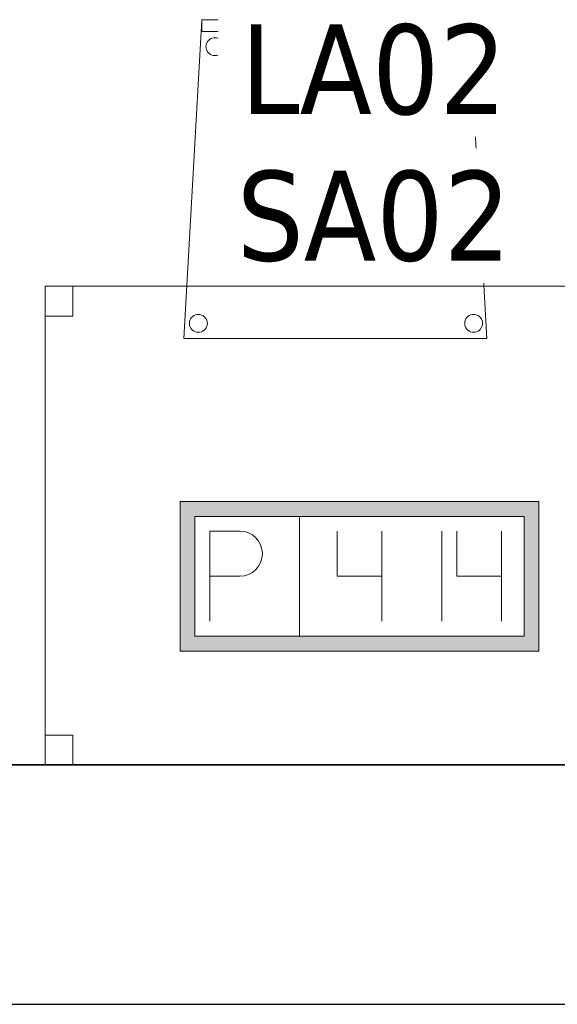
# Model space of a CAD drawing. Header units: metres. Extents: x 391.1 to 427.5, y 12.8 to 28.4.
# Tile 70 of 195: x 414.9 to 415.8, y 12.8 to 14.5. Entities that reach past the tile are written whole.
import ezdxf

# ---------------------------------------------------------------- set-up
doc = ezdxf.new("R2010")
doc.units = ezdxf.units.M
doc.layers.add('01_SUELOS', color=7, linetype='Continuous', lineweight=25, true_color=0x007f00)
for name, color, linetype, lineweight in [('02_MOBILIARIO', 7, 'Continuous', 18), ('A-DETL-____-MBND', 7, 'Continuous', 18), ('A-WALL-____-MCUT', 7, 'Continuous', 25), ('A-WALL-____-OTLN', 7, 'Continuous', 25), ('E-ELEC-FIXT-IDEN', 7, 'Continuous', 30)]:
    doc.layers.add(name, color=color, linetype=linetype, lineweight=lineweight)
doc.styles.add('Tahoma_3', font='tahoma.ttf', dxfattribs={"height": 0.15})

# ---------------------------------------------------------------- blocks, each defined once
blk = doc.blocks.new('Family - Cadira confident_PA-152142-03_ELEC_P0A')
at = {"layer": 'A-DETL-____-MBND', "color": 253, "true_color": 0xaaaaaa}
for p, q in [((0, 0), (0.03, 0.5326)), ((0.03, 0.5326), (0, 0)), ((0.03, 0.5126), (0.03, 0.5326)), ((0.03, 0.5326), (0.4765, 0.5326)), ((0.03, 0.5326), (0.03, 0.5126)), ((0.4765, 0.5326), (0.03, 0.5326)), ((0.03, 0.5326), (0.4765, 0.5326)), ((0.4765, 0.5326), (0.03, 0.5326)), ((0.4765, 0.5326), (0.4765, 0.5126)), ((0.4765, 0.5126), (0.4765, 0.5326)), ((0.4765, 0.5326), (0.5065, 0)), ((0.5065, 0), (0.4765, 0.5326)), ((0.4765, 0.5126), (0.03, 0.5126)), ((0.03, 0.5126), (0.4765, 0.5126)), ((0.0378, 0.4927), (0.039, 0.495)), ((0.039, 0.495), (0.0378, 0.4927)), ((0.039, 0.495), (0.0405, 0.4972)), ((0.0405, 0.4972), (0.039, 0.495)), ((0.0405, 0.4972), (0.0423, 0.499)), ((0.0423, 0.499), (0.0405, 0.4972)), ((0.0423, 0.499), (0.0445, 0.5005)), ((0.0445, 0.5005), (0.0423, 0.499)), ((0.0445, 0.5005), (0.0468, 0.5016)), ((0.0468, 0.5016), (0.0445, 0.5005)), ((0.0468, 0.5016), (0.0493, 0.5022)), ((0.0493, 0.5022), (0.0468, 0.5016)), ((0.0493, 0.5022), (0.0519, 0.5024)), ((0.0519, 0.5024), (0.0493, 0.5022)), ((0.0519, 0.5024), (0.0545, 0.5022)), ((0.0545, 0.5022), (0.0519, 0.5024)), ((0.0545, 0.5022), (0.057, 0.5015)), ((0.057, 0.5015), (0.0545, 0.5022)), ((0.057, 0.5015), (0.0594, 0.5004)), ((0.0594, 0.5004), (0.057, 0.5015)), ((0.0594, 0.5004), (0.0615, 0.4989)), ((0.0615, 0.4989), (0.0594, 0.5004)), ((0.0615, 0.4989), (0.0633, 0.4971)), ((0.0633, 0.4971), (0.0615, 0.4989)), ((0.0633, 0.4971), (0.0648, 0.4949)), ((0.0648, 0.4949), (0.0633, 0.4971)), ((0.0648, 0.4949), (0.0659, 0.4926)), ((0.0659, 0.4926), (0.0648, 0.4949)), ((0.4378, 0.4927), (0.439, 0.495)), ((0.439, 0.495), (0.4378, 0.4927)), ((0.439, 0.495), (0.4405, 0.4972)), ((0.4405, 0.4972), (0.439, 0.495)), ((0.4405, 0.4972), (0.4423, 0.499)), ((0.4423, 0.499), (0.4405, 0.4972)), ((0.4423, 0.499), (0.4445, 0.5005)), ((0.4445, 0.5005), (0.4423, 0.499)), ((0.4445, 0.5005), (0.4468, 0.5016)), ((0.4468, 0.5016), (0.4445, 0.5005)), ((0.4468, 0.5016), (0.4493, 0.5022)), ((0.4493, 0.5022), (0.4468, 0.5016)), ((0.4493, 0.5022), (0.4519, 0.5024)), ((0.4519, 0.5024), (0.4493, 0.5022)), ((0.4519, 0.5024), (0.4545, 0.5022)), ((0.4545, 0.5022), (0.4519, 0.5024)), ((0.4545, 0.5022), (0.457, 0.5015)), ((0.457, 0.5015), (0.4545, 0.5022)), ((0.457, 0.5015), (0.4594, 0.5004)), ((0.4594, 0.5004), (0.457, 0.5015)), ((0.4594, 0.5004), (0.4615, 0.4989)), ((0.4615, 0.4989), (0.4594, 0.5004)), ((0.4615, 0.4989), (0.4633, 0.4971)), ((0.4633, 0.4971), (0.4615, 0.4989)), ((0.4633, 0.4971), (0.4648, 0.4949)), ((0.4648, 0.4949), (0.4633, 0.4971)), ((0.4648, 0.4949), (0.4659, 0.4926)), ((0.4659, 0.4926), (0.4648, 0.4949)), ((0.0369, 0.4876), (0.0372, 0.4902)), ((0.0372, 0.4902), (0.0369, 0.4876)), ((0.0371, 0.485), (0.0369, 0.4876)), ((0.0369, 0.4876), (0.0371, 0.485)), ((0.0378, 0.4825), (0.0371, 0.485)), ((0.0371, 0.485), (0.0378, 0.4825)), ((0.0372, 0.4902), (0.0378, 0.4927)), ((0.0378, 0.4927), (0.0372, 0.4902)), ((0.0389, 0.4801), (0.0378, 0.4825)), ((0.0378, 0.4825), (0.0389, 0.4801)), ((0.0404, 0.478), (0.0389, 0.4801)), ((0.0389, 0.4801), (0.0404, 0.478)), ((0.0422, 0.4761), (0.0404, 0.478)), ((0.0404, 0.478), (0.0422, 0.4761)), ((0.0633, 0.4779), (0.0614, 0.476)), ((0.0614, 0.476), (0.0633, 0.4779)), ((0.0648, 0.48), (0.0633, 0.4779)), ((0.0633, 0.4779), (0.0648, 0.48)), ((0.0659, 0.4823), (0.0648, 0.48)), ((0.0648, 0.48), (0.0659, 0.4823)), ((0.0659, 0.4926), (0.0666, 0.49)), ((0.0666, 0.49), (0.0659, 0.4926)), ((0.0666, 0.4848), (0.0659, 0.4823)), ((0.0659, 0.4823), (0.0666, 0.4848)), ((0.0666, 0.49), (0.0668, 0.4874)), ((0.0668, 0.4874), (0.0666, 0.49)), ((0.0668, 0.4874), (0.0666, 0.4848)), ((0.0666, 0.4848), (0.0668, 0.4874)), ((0.4369, 0.4876), (0.4372, 0.4902)), ((0.4372, 0.4902), (0.4369, 0.4876)), ((0.4371, 0.485), (0.4369, 0.4876)), ((0.4369, 0.4876), (0.4371, 0.485)), ((0.4378, 0.4825), (0.4371, 0.485)), ((0.4371, 0.485), (0.4378, 0.4825)), ((0.4372, 0.4902), (0.4378, 0.4927)), ((0.4378, 0.4927), (0.4372, 0.4902)), ((0.4389, 0.4801), (0.4378, 0.4825)), ((0.4378, 0.4825), (0.4389, 0.4801)), ((0.4404, 0.478), (0.4389, 0.4801)), ((0.4389, 0.4801), (0.4404, 0.478)), ((0.4422, 0.4761), (0.4404, 0.478)), ((0.4404, 0.478), (0.4422, 0.4761)), ((0.4633, 0.4779), (0.4614, 0.476)), ((0.4614, 0.476), (0.4633, 0.4779)), ((0.4648, 0.48), (0.4633, 0.4779)), ((0.4633, 0.4779), (0.4648, 0.48)), ((0.4659, 0.4823), (0.4648, 0.48)), ((0.4648, 0.48), (0.4659, 0.4823)), ((0.4659, 0.4926), (0.4666, 0.49)), ((0.4666, 0.49), (0.4659, 0.4926)), ((0.4666, 0.4848), (0.4659, 0.4823)), ((0.4659, 0.4823), (0.4666, 0.4848)), ((0.4666, 0.49), (0.4668, 0.4874)), ((0.4668, 0.4874), (0.4666, 0.49)), ((0.4668, 0.4874), (0.4666, 0.4848)), ((0.4666, 0.4848), (0.4668, 0.4874)), ((0.0443, 0.4746), (0.0422, 0.4761)), ((0.0422, 0.4761), (0.0443, 0.4746)), ((0.0467, 0.4735), (0.0443, 0.4746)), ((0.0443, 0.4746), (0.0467, 0.4735)), ((0.0492, 0.4728), (0.0467, 0.4735)), ((0.0467, 0.4735), (0.0492, 0.4728)), ((0.0518, 0.4726), (0.0492, 0.4728)), ((0.0492, 0.4728), (0.0518, 0.4726)), ((0.0544, 0.4728), (0.0518, 0.4726)), ((0.0518, 0.4726), (0.0544, 0.4728)), ((0.0569, 0.4734), (0.0544, 0.4728)), ((0.0544, 0.4728), (0.0569, 0.4734)), ((0.0593, 0.4745), (0.0569, 0.4734)), ((0.0569, 0.4734), (0.0593, 0.4745)), ((0.0614, 0.476), (0.0593, 0.4745)), ((0.0593, 0.4745), (0.0614, 0.476)), ((0.4443, 0.4746), (0.4422, 0.4761)), ((0.4422, 0.4761), (0.4443, 0.4746)), ((0.4467, 0.4735), (0.4443, 0.4746)), ((0.4443, 0.4746), (0.4467, 0.4735)), ((0.4492, 0.4728), (0.4467, 0.4735)), ((0.4467, 0.4735), (0.4492, 0.4728)), ((0.4518, 0.4726), (0.4492, 0.4728)), ((0.4492, 0.4728), (0.4518, 0.4726)), ((0.4544, 0.4728), (0.4518, 0.4726)), ((0.4518, 0.4726), (0.4544, 0.4728)), ((0.4569, 0.4734), (0.4544, 0.4728)), ((0.4544, 0.4728), (0.4569, 0.4734)), ((0.4593, 0.4745), (0.4569, 0.4734)), ((0.4569, 0.4734), (0.4593, 0.4745)), ((0.4614, 0.476), (0.4593, 0.4745)), ((0.4593, 0.4745), (0.4614, 0.476)), ((0.0113, 0.0326), (0.0128, 0.0347)), ((0.0128, 0.0347), (0.0113, 0.0326)), ((0.0128, 0.0347), (0.0147, 0.0366)), ((0.0147, 0.0366), (0.0128, 0.0347)), ((0.0147, 0.0366), (0.0168, 0.0381)), ((0.0168, 0.0381), (0.0147, 0.0366)), ((0.0168, 0.0381), (0.0192, 0.0392)), ((0.0192, 0.0392), (0.0168, 0.0381)), ((0.0192, 0.0392), (0.0217, 0.0398)), ((0.0217, 0.0398), (0.0192, 0.0392)), ((0.0217, 0.0398), (0.0243, 0.04)), ((0.0243, 0.04), (0.0217, 0.0398)), ((0.0243, 0.04), (0.0269, 0.0398)), ((0.0269, 0.0398), (0.0243, 0.04)), ((0.0269, 0.0398), (0.0294, 0.0391)), ((0.0294, 0.0391), (0.0269, 0.0398)), ((0.0294, 0.0391), (0.0318, 0.038)), ((0.0318, 0.038), (0.0294, 0.0391)), ((0.0318, 0.038), (0.0339, 0.0365)), ((0.0339, 0.0365), (0.0318, 0.038)), ((0.0339, 0.0365), (0.0357, 0.0346)), ((0.0357, 0.0346), (0.0339, 0.0365)), ((0.0357, 0.0346), (0.0372, 0.0325)), ((0.0372, 0.0325), (0.0357, 0.0346)), ((0.4713, 0.0326), (0.4728, 0.0347)), ((0.4728, 0.0347), (0.4713, 0.0326)), ((0.4728, 0.0347), (0.4747, 0.0366)), ((0.4747, 0.0366), (0.4728, 0.0347)), ((0.4747, 0.0366), (0.4768, 0.0381)), ((0.4768, 0.0381), (0.4747, 0.0366)), ((0.4768, 0.0381), (0.4792, 0.0392)), ((0.4792, 0.0392), (0.4768, 0.0381)), ((0.4792, 0.0392), (0.4817, 0.0398)), ((0.4817, 0.0398), (0.4792, 0.0392)), ((0.4817, 0.0398), (0.4843, 0.04)), ((0.4843, 0.04), (0.4817, 0.0398)), ((0.4843, 0.04), (0.4869, 0.0398)), ((0.4869, 0.0398), (0.4843, 0.04)), ((0.4869, 0.0398), (0.4894, 0.0391)), ((0.4894, 0.0391), (0.4869, 0.0398)), ((0.4894, 0.0391), (0.4918, 0.038)), ((0.4918, 0.038), (0.4894, 0.0391)), ((0.4918, 0.038), (0.4939, 0.0365)), ((0.4939, 0.0365), (0.4918, 0.038)), ((0.4939, 0.0365), (0.4957, 0.0346)), ((0.4957, 0.0346), (0.4939, 0.0365)), ((0.4957, 0.0346), (0.4972, 0.0325)), ((0.4972, 0.0325), (0.4957, 0.0346)), ((0.0093, 0.0252), (0.0095, 0.0278)), ((0.0095, 0.0278), (0.0093, 0.0252)), ((0.0095, 0.0226), (0.0093, 0.0252)), ((0.0093, 0.0252), (0.0095, 0.0226)), ((0.0095, 0.0278), (0.0102, 0.0303)), ((0.0102, 0.0303), (0.0095, 0.0278)), ((0.0102, 0.02), (0.0095, 0.0226)), ((0.0095, 0.0226), (0.0102, 0.02)), ((0.0102, 0.0303), (0.0113, 0.0326)), ((0.0113, 0.0326), (0.0102, 0.0303)), ((0.0113, 0.0177), (0.0102, 0.02)), ((0.0102, 0.02), (0.0113, 0.0177)), ((0.0127, 0.0155), (0.0113, 0.0177)), ((0.0113, 0.0177), (0.0127, 0.0155)), ((0.0371, 0.0176), (0.0356, 0.0154)), ((0.0356, 0.0154), (0.0371, 0.0176)), ((0.0382, 0.0199), (0.0371, 0.0176)), ((0.0371, 0.0176), (0.0382, 0.0199)), ((0.0372, 0.0325), (0.0383, 0.0301)), ((0.0383, 0.0301), (0.0372, 0.0325)), ((0.0389, 0.0224), (0.0382, 0.0199)), ((0.0382, 0.0199), (0.0389, 0.0224)), ((0.0383, 0.0301), (0.0389, 0.0276)), ((0.0389, 0.0276), (0.0383, 0.0301)), ((0.0389, 0.0276), (0.0392, 0.025)), ((0.0392, 0.025), (0.0389, 0.0276)), ((0.0392, 0.025), (0.0389, 0.0224)), ((0.0389, 0.0224), (0.0392, 0.025)), ((0.4693, 0.0252), (0.4695, 0.0278)), ((0.4695, 0.0278), (0.4693, 0.0252)), ((0.4695, 0.0226), (0.4693, 0.0252)), ((0.4693, 0.0252), (0.4695, 0.0226)), ((0.4695, 0.0278), (0.4702, 0.0303)), ((0.4702, 0.0303), (0.4695, 0.0278)), ((0.4702, 0.02), (0.4695, 0.0226)), ((0.4695, 0.0226), (0.4702, 0.02)), ((0.4702, 0.0303), (0.4713, 0.0326)), ((0.4713, 0.0326), (0.4702, 0.0303)), ((0.4713, 0.0177), (0.4702, 0.02)), ((0.4702, 0.02), (0.4713, 0.0177)), ((0.4727, 0.0155), (0.4713, 0.0177)), ((0.4713, 0.0177), (0.4727, 0.0155)), ((0.4971, 0.0176), (0.4956, 0.0154)), ((0.4956, 0.0154), (0.4971, 0.0176)), ((0.4982, 0.0199), (0.4971, 0.0176)), ((0.4971, 0.0176), (0.4982, 0.0199)), ((0.4972, 0.0325), (0.4983, 0.0301)), ((0.4983, 0.0301), (0.4972, 0.0325)), ((0.4989, 0.0224), (0.4982, 0.0199)), ((0.4982, 0.0199), (0.4989, 0.0224)), ((0.4983, 0.0301), (0.4989, 0.0276)), ((0.4989, 0.0276), (0.4983, 0.0301)), ((0.4989, 0.0276), (0.4992, 0.025)), ((0.4992, 0.025), (0.4989, 0.0276)), ((0.4992, 0.025), (0.4989, 0.0224)), ((0.4989, 0.0224), (0.4992, 0.025)), ((0, 0), (0.5065, 0)), ((0.0146, 0.0137), (0.0127, 0.0155)), ((0.0127, 0.0155), (0.0146, 0.0137)), ((0.0167, 0.0122), (0.0146, 0.0137)), ((0.0146, 0.0137), (0.0167, 0.0122)), ((0.0191, 0.0111), (0.0167, 0.0122)), ((0.0167, 0.0122), (0.0191, 0.0111)), ((0.0216, 0.0104), (0.0191, 0.0111)), ((0.0191, 0.0111), (0.0216, 0.0104)), ((0.0242, 0.0102), (0.0216, 0.0104)), ((0.0216, 0.0104), (0.0242, 0.0102)), ((0.0268, 0.0104), (0.0242, 0.0102)), ((0.0242, 0.0102), (0.0268, 0.0104)), ((0.0293, 0.011), (0.0268, 0.0104)), ((0.0268, 0.0104), (0.0293, 0.011)), ((0.0316, 0.0121), (0.0293, 0.011)), ((0.0293, 0.011), (0.0316, 0.0121)), ((0.0338, 0.0136), (0.0316, 0.0121)), ((0.0316, 0.0121), (0.0338, 0.0136)), ((0.0356, 0.0154), (0.0338, 0.0136)), ((0.0338, 0.0136), (0.0356, 0.0154)), ((0.4746, 0.0137), (0.4727, 0.0155)), ((0.4727, 0.0155), (0.4746, 0.0137)), ((0.4767, 0.0122), (0.4746, 0.0137)), ((0.4746, 0.0137), (0.4767, 0.0122)), ((0.4791, 0.0111), (0.4767, 0.0122)), ((0.4767, 0.0122), (0.4791, 0.0111)), ((0.4816, 0.0104), (0.4791, 0.0111)), ((0.4791, 0.0111), (0.4816, 0.0104)), ((0.4842, 0.0102), (0.4816, 0.0104)), ((0.4816, 0.0104), (0.4842, 0.0102)), ((0.4868, 0.0104), (0.4842, 0.0102)), ((0.4842, 0.0102), (0.4868, 0.0104)), ((0.4893, 0.011), (0.4868, 0.0104)), ((0.4868, 0.0104), (0.4893, 0.011)), ((0.4916, 0.0121), (0.4893, 0.011)), ((0.4893, 0.011), (0.4916, 0.0121)), ((0.4938, 0.0136), (0.4916, 0.0121)), ((0.4916, 0.0121), (0.4938, 0.0136)), ((0.4956, 0.0154), (0.4938, 0.0136)), ((0.4938, 0.0136), (0.4956, 0.0154)), ((0.5065, 0), (0, 0))]:
    blk.add_line(p, q, dxfattribs=at)
blk = doc.blocks.new('Family - Mur PA-152469-03_ELEC_P0A')
at = {"layer": 'A-WALL-____-MCUT', "color": 253, "true_color": 0xaaaaaa}
for p, q in [((26.0531, 0.4), (0.0791, 0.4)), ((0, 0), (25.9702, 0))]:
    blk.add_line(p, q, dxfattribs=at)
at = {"layer": 'A-WALL-____-OTLN', "color": 253, "true_color": 0xaaaaaa}
for p, q in [((26.0531, 0.4), (0.0791, 0.4)), ((0, 0), (25.9702, 0))]:
    blk.add_line(p, q, dxfattribs=at)
at = {"layer": 'A-WALL-____-OTLN', "color": 253, "lineweight": 18, "true_color": 0xaaaaaa}
blk.add_line((0, 0), (25.9702, 0), dxfattribs=at)
blk = doc.blocks.new('Family - Taula 100X80_PA-152500-03_ELEC_P0A')
at = {"layer": 'A-DETL-____-MBND', "color": 253, "true_color": 0xaaaaaa}
for p, q in [((0, 0.8001), (1, 0.8001)), ((0, 0), (0, 0.8001)), ((1, 0.8001), (0, 0.8001)), ((0, 0.8001), (0, 0)), ((0, 0.8001), (0.0464, 0.8001)), ((0, 0.7501), (0, 0.8001)), ((0.0464, 0.8001), (0, 0.8001)), ((0, 0.8001), (0, 0.7501)), ((0.0464, 0.8001), (0.0464, 0.7501)), ((0.0464, 0.7501), (0.0464, 0.8001)), ((0.9536, 0.8001), (1, 0.8001)), ((0.9536, 0.7501), (0.9536, 0.8001)), ((1, 0.8001), (0.9536, 0.8001)), ((0.9536, 0.8001), (0.9536, 0.7501)), ((1, 0.8001), (1, 0)), ((1, 0), (1, 0.8001)), ((1, 0.8001), (1, 0.7501)), ((1, 0.7501), (1, 0.8001)), ((0.0464, 0.7501), (0, 0.7501)), ((0, 0.7501), (0.0464, 0.7501)), ((1, 0.7501), (0.9536, 0.7501)), ((0.9536, 0.7501), (1, 0.7501)), ((0, 0.05), (0.0464, 0.05)), ((0, 0), (0, 0.05)), ((0.0464, 0.05), (0, 0.05)), ((0, 0.05), (0, 0)), ((0.0464, 0.05), (0.0464, 0)), ((0.0464, 0), (0.0464, 0.05)), ((0.9536, 0.05), (1, 0.05)), ((0.9536, 0), (0.9536, 0.05)), ((1, 0.05), (0.9536, 0.05)), ((0.9536, 0.05), (0.9536, 0)), ((1, 0.05), (1, 0)), ((1, 0), (1, 0.05)), ((0, 0), (1, 0)), ((0.0464, 0), (0, 0)), ((1, 0), (0.9536, 0)), ((0.9536, 0), (1, 0)), ((1, 0), (0, 0)), ((0, 0), (0.0464, 0))]:
    blk.add_line(p, q, dxfattribs=at)
blk = doc.blocks.new('Family - LONDR55-XX_ZZ-ARQ-CAA-M3D-Londres55-152611-03_ELEC_P0A')
at = {"layer": '01_SUELOS', "color": 9, "true_color": 0xaad4aa}
for p, q in [((0, 0), (24.5639, 0)), ((24.5639, 0), (0, 0))]:
    blk.add_line(p, q, dxfattribs=at)
blk = doc.blocks.new('LONDR55-XX_ZZ-ARQ-CAA-M3D-Londres55_ifc-1-03_ELEC_P0A')
at = {"layer": '01_SUELOS', "color": 253, "lineweight": 18, "true_color": 0xaaaaaa}
blk.add_blockref('Family - LONDR55-XX_ZZ-ARQ-CAA-M3D-Londres55-152611-03_ELEC_P0A', (399.1772, 13.2406), dxfattribs=at)
at = {"layer": '02_MOBILIARIO', "color": 253, "lineweight": 18, "true_color": 0xaaaaaa}
for name, p in [('Family - Cadira confident_PA-152142-03_ELEC_P0A', (415.1528, 13.9534)), ('Family - Taula 100X80_PA-152500-03_ELEC_P0A', (414.921, 13.2406))]:
    blk.add_blockref(name, p, dxfattribs=at)
at = {"layer": 'A-WALL-____-OTLN', "color": 253, "lineweight": 18, "true_color": 0xaaaaaa}
blk.add_blockref('Family - Mur PA-152469-03_ELEC_P0A', (397.6873, 12.8406), dxfattribs=at)
blk = doc.blocks.new('ZYR_05_02_05 PT 4COL Terra - 14 PT Terra _2SC-4SAI-2VD_-903875-03_ELEC_P0A')
at = {"layer": 'A-DETL-____-MBND', "true_color": 0x3c0aff}
h = blk.add_hatch(color=180, dxfattribs=at)
h.paths.add_polyline_path([(0.405, -0.125), (0.405, 0.125), (-0.195, 0.125), (-0.195, -0.125), (0.2138, -0.125)])
h.paths.add_polyline_path([(0.2138, -0.1), (-0.17, -0.1), (-0.17, 0.1), (0.38, 0.1), (0.38, -0.1)])
at = {"layer": 'A-DETL-____-MBND', "color": 180, "true_color": 0x3c0aff}
for p, q in [((0.405, 0.125), (-0.195, 0.125)), ((-0.195, 0.125), (-0.195, -0.125)), ((-0.195, 0.125), (0.405, 0.125)), ((-0.195, 0.125), (-0.195, -0.125)), ((0.405, -0.125), (0.405, 0.125)), ((0.405, 0.125), (0.405, -0.125)), ((-0.17, -0.1), (-0.17, 0.1)), ((-0.17, 0.1), (0.38, 0.1)), ((-0.17, 0.1), (0.38, 0.1)), ((-0.17, -0.1), (-0.17, 0.1)), ((0.005, 0.1), (0.005, -0.1)), ((0.38, 0.1), (0.38, -0.1)), ((0.38, 0.1), (0.38, -0.1)), ((-0.145, 0.075), (-0.095, 0.0754)), ((-0.145, 0.075), (-0.145, -0.075)), ((0.0675, 0.075), (0.0675, 0)), ((0.1425, 0.075), (0.1425, -0.075)), ((0.2425, -0.075), (0.2425, 0.075)), ((0.2675, 0.075), (0.2675, 0)), ((0.3425, 0.075), (0.3425, -0.075)), ((-0.145, 0), (-0.095, 0)), ((0.0675, 0), (0.1425, 0)), ((0.2675, 0), (0.3425, 0)), ((0.38, -0.1), (-0.17, -0.1)), ((0.38, -0.1), (-0.17, -0.1)), ((-0.195, -0.125), (0.405, -0.125)), ((0.405, -0.125), (-0.195, -0.125))]:
    blk.add_line(p, q, dxfattribs=at)
blk.add_arc((-0.095, 0.0377), 0.0377, 270, 90, dxfattribs=at)

msp = doc.modelspace()

# ---------------------------------------------------------------- block references
at = {"lineweight": 5}
msp.add_blockref('LONDR55-XX_ZZ-ARQ-CAA-M3D-Londres55_ifc-1-03_ELEC_P0A', (0, 0), dxfattribs=at)
at = {"layer": 'A-DETL-____-MBND', "color": 180, "true_color": 0x3c0aff}
msp.add_blockref('ZYR_05_02_05 PT 4COL Terra - 14 PT Terra _2SC-4SAI-2VD_-903875-03_ELEC_P0A', (415.3413, 13.556), dxfattribs=at)

# ---------------------------------------------------------------- next in the draw order: texts
at = {"layer": 'E-ELEC-FIXT-IDEN', "char_height": 0.15, "attachment_point": 1, "style": 'Tahoma_3', "bg_fill": 3, "box_fill_scale": 1.25, "bg_fill_color": 256, "bg_fill_true_color": 13158600, "bg_fill_transparency": 0}
for s, insert, width in [('LA02', (415.2476, 14.4782), 0.533122), ('SA02', (415.241, 14.2335), 0.549156)]:
    msp.add_mtext(s, dxfattribs=dict(at, insert=insert, width=width))

doc.saveas('drawing.dxf')
